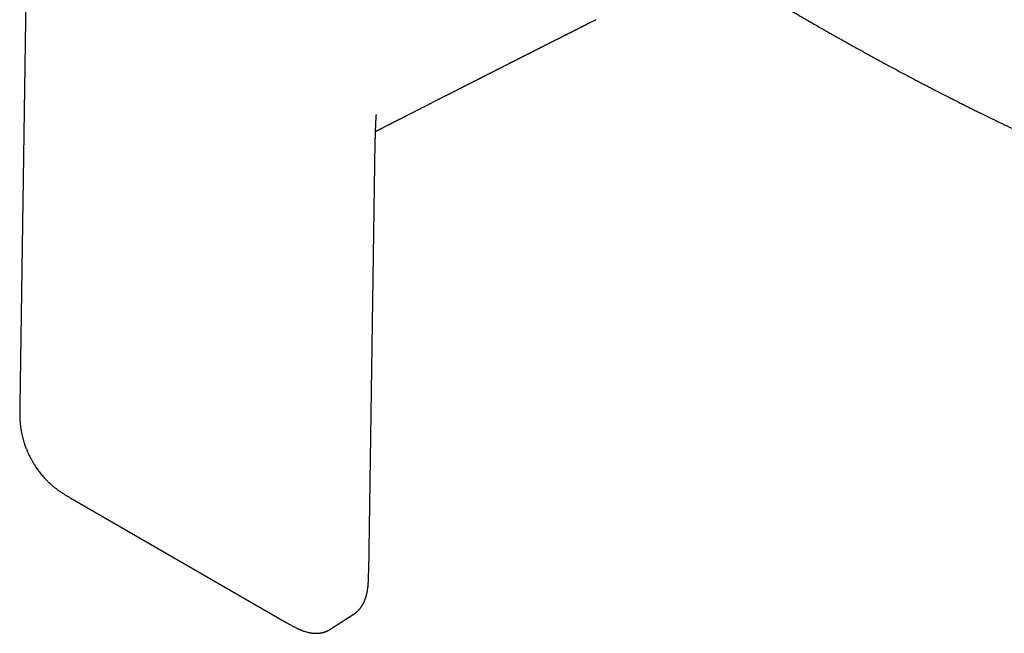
# Model space of a CAD drawing. Header units: millimetres. Extents: x 8 to 636, y 12 to 614.
# Tile 7 of 14: x 476 to 563, y 89 to 144. Entities that reach past the tile are written whole.
import ezdxf

# ---------------------------------------------------------------- set-up
doc = ezdxf.new("R2010")
doc.units = ezdxf.units.MM

msp = doc.modelspace()

# ---------------------------------------------------------------- linework, layer by layer
at = {"color": 7, "linetype": 'Continuous', "lineweight": 30}
for p, q in [((476.374, 159.566), (475.624, 109.492)), ((506.632, 94.62), (507.175, 130.863)), ((480.174, 101.224), (499.306, 90.179)), ((503.272, 89.599), (505.262, 90.882))]:
    msp.add_line(p, q, dxfattribs=at)
for points, knots in [([(536.784, 149.048), (536.816, 149.028), (537.017, 148.901), (537.384, 148.672), (537.76, 148.437), (538.006, 148.284), (538.12, 148.213), (538.223, 148.149), (538.315, 148.092), (538.395, 148.043), (538.459, 148.003), (538.509, 147.972), (538.546, 147.949), (538.577, 147.93), (538.604, 147.913), (538.631, 147.896), (538.667, 147.874), (538.715, 147.845), (538.777, 147.806), (538.851, 147.761), (538.943, 147.704), (539.052, 147.637), (539.175, 147.561), (539.306, 147.481), (539.442, 147.397), (539.585, 147.309), (539.746, 147.211), (539.925, 147.102), (540.122, 146.981), (540.33, 146.855), (540.546, 146.723), (540.771, 146.587), (541.003, 146.446), (541.239, 146.303), (541.476, 146.161), (541.741, 146.001), (542.032, 145.827), (542.347, 145.638), (542.651, 145.457), (542.944, 145.283), (543.225, 145.116), (543.496, 144.956), (543.755, 144.803), (543.996, 144.661), (544.218, 144.531), (544.422, 144.411), (544.618, 144.296), (544.805, 144.187), (544.982, 144.084), (545.151, 143.985), (545.487, 143.79), (545.996, 143.495), (546.685, 143.099), (547.251, 142.775), (547.691, 142.525), (547.995, 142.353), (548.292, 142.185), (548.513, 142.06), (548.662, 141.976), (548.742, 141.931), (548.82, 141.887), (548.896, 141.844), (548.966, 141.805), (549.023, 141.774), (549.067, 141.749), (549.1, 141.73), (549.131, 141.713), (549.163, 141.695), (549.2, 141.674), (549.25, 141.646), (549.318, 141.608), (549.404, 141.56), (549.501, 141.506), (549.611, 141.444), (549.854, 141.309), (550.211, 141.111), (550.68, 140.852), (551.124, 140.607), (551.56, 140.368), (551.989, 140.134), (552.426, 139.897), (552.873, 139.655), (553.329, 139.41), (553.794, 139.161), (554.267, 138.909), (554.751, 138.652), (555.145, 138.444), (555.448, 138.285), (555.654, 138.176), (555.863, 138.067), (556.073, 137.958), (556.282, 137.849), (556.487, 137.742), (556.688, 137.638), (556.885, 137.536), (557.076, 137.438), (557.254, 137.346), (557.42, 137.26), (557.574, 137.181), (557.716, 137.108), (557.845, 137.042), (557.962, 136.982), (558.067, 136.929), (558.151, 136.886), (558.216, 136.853), (558.264, 136.829), (558.305, 136.807), (558.34, 136.79), (558.371, 136.774), (558.407, 136.756), (558.454, 136.732), (558.515, 136.701), (558.589, 136.663), (558.677, 136.619), (558.779, 136.567), (558.893, 136.509), (559.038, 136.436), (559.209, 136.35), (559.398, 136.254), (559.586, 136.16), (559.854, 136.026), (560.198, 135.854), (560.615, 135.647), (560.969, 135.472), (561.263, 135.327), (561.501, 135.21), (561.741, 135.092), (561.988, 134.972), (562.243, 134.847), (562.507, 134.719), (562.78, 134.587), (563.063, 134.45), (563.336, 134.319), (563.597, 134.194), (563.845, 134.075), (564.1, 133.954), (564.361, 133.83), (564.623, 133.706), (564.88, 133.585), (565.126, 133.468), (565.363, 133.358), (565.585, 133.254), (565.794, 133.156), (565.99, 133.065), (566.145, 132.993), (566.263, 132.938), (566.345, 132.9), (566.426, 132.863), (566.502, 132.827), (566.578, 132.792), (566.65, 132.759), (566.714, 132.73), (566.766, 132.706), (566.803, 132.689), (566.832, 132.676), (566.859, 132.663), (566.893, 132.647), (566.939, 132.626), (566.999, 132.599), (567.074, 132.564), (567.161, 132.524), (567.257, 132.481), (567.357, 132.435), (567.46, 132.388), (567.626, 132.312), (567.86, 132.206), (568.175, 132.063), (568.511, 131.911), (568.871, 131.75), (569.242, 131.583), (569.625, 131.413), (570.015, 131.241), (570.436, 131.056), (570.888, 130.858), (571.373, 130.647), (571.866, 130.433), (572.26, 130.264), (572.551, 130.14), (572.738, 130.061), (572.924, 129.981), (573.107, 129.904), (573.282, 129.83), (573.445, 129.761), (573.592, 129.699), (573.724, 129.644), (573.841, 129.595), (573.947, 129.55), (574.043, 129.51), (574.129, 129.475), (574.207, 129.442), (574.276, 129.413), (574.336, 129.388), (574.376, 129.372), (574.405, 129.36), (574.428, 129.35), (574.459, 129.337), (574.503, 129.319), (574.562, 129.295), (574.638, 129.263), (574.725, 129.227), (574.824, 129.186), (574.934, 129.141), (575.057, 129.09), (575.191, 129.035), (575.338, 128.975), (575.497, 128.909), (575.663, 128.842), (575.835, 128.771), (576.013, 128.699), (576.201, 128.623), (576.4, 128.543), (576.609, 128.458), (576.751, 128.401), (576.824, 128.372)], [0, 0, 0, 0, 0.0024333, 0.0150363, 0.0274761, 0.0305985, 0.0334431, 0.0360085, 0.0382948, 0.040302, 0.0420301, 0.0430914, 0.044011, 0.0447888, 0.0454248, 0.046034, 0.0468529, 0.0480964, 0.0496411, 0.0514871, 0.0536342, 0.0565334, 0.0596155, 0.062861, 0.0662698, 0.0698419, 0.0735774, 0.0782754, 0.0832085, 0.0883768, 0.0937802, 0.0994187, 0.1051853, 0.1111575, 0.1170747, 0.1228592, 0.1309906, 0.1388444, 0.1464207, 0.1537196, 0.1607411, 0.1674852, 0.173952, 0.1801414, 0.1854629, 0.1905608, 0.1954352, 0.2000859, 0.204513, 0.2087166, 0.2127399, 0.2296128, 0.2467912, 0.2642751, 0.2719394, 0.2796222, 0.2870412, 0.2941402, 0.2961619, 0.298156, 0.3001226, 0.3020605, 0.3038278, 0.3053246, 0.3063109, 0.3071302, 0.3078226, 0.3086093, 0.3095243, 0.3105677, 0.3124089, 0.3145494, 0.3169893, 0.3197286, 0.3227612, 0.3351618, 0.3464137, 0.3578355, 0.3683665, 0.379038, 0.3899109, 0.4010699, 0.4125159, 0.4240369, 0.4358349, 0.4479101, 0.4602627, 0.4653731, 0.4705295, 0.4757321, 0.4809806, 0.4862693, 0.4914001, 0.4962771, 0.5013487, 0.5061132, 0.5105705, 0.5147206, 0.5185635, 0.522099, 0.5253272, 0.5282481, 0.5308615, 0.5331675, 0.5345108, 0.5357218, 0.5367696, 0.5376354, 0.5383226, 0.5391126, 0.5402973, 0.5418189, 0.5436774, 0.5458729, 0.5484054, 0.5512749, 0.5544815, 0.5592636, 0.5640127, 0.5686997, 0.5733246, 0.5840865, 0.5944964, 0.6045542, 0.6105986, 0.6165081, 0.6224101, 0.628567, 0.6349869, 0.6415482, 0.6483633, 0.6554324, 0.6627556, 0.6687972, 0.6750014, 0.6813686, 0.6878985, 0.6945797, 0.7010045, 0.7071703, 0.7130769, 0.7187243, 0.7238507, 0.7287429, 0.7334007, 0.7355153, 0.7375778, 0.7395881, 0.7415437, 0.7433404, 0.7452877, 0.7469031, 0.7481865, 0.7491381, 0.7496912, 0.750362, 0.7512078, 0.7522286, 0.7538158, 0.7556983, 0.7578762, 0.7603251, 0.7628519, 0.7654152, 0.768015, 0.7753526, 0.7829663, 0.7916254, 0.8006165, 0.8099397, 0.8195397, 0.8293054, 0.8392337, 0.8511441, 0.863281, 0.8756446, 0.8882353, 0.8928701, 0.897535, 0.9022299, 0.9069024, 0.9112986, 0.9153852, 0.919162, 0.9223518, 0.9252812, 0.9279501, 0.9303584, 0.9325061, 0.9343932, 0.9362211, 0.9377122, 0.9388666, 0.9392733, 0.9398576, 0.9406285, 0.9415862, 0.9431535, 0.945053, 0.9472845, 0.9497392, 0.9525001, 0.9555673, 0.9589408, 0.9626207, 0.9666072, 0.9709003, 0.9751052, 0.9795679, 0.9842887, 0.9892675, 0.9945046, 1, 1, 1, 1]), ([(507.241, 133.82), (507.274, 133.836), (507.326, 133.863), (507.399, 133.9), (507.459, 133.931), (507.518, 133.961), (507.572, 133.989), (507.617, 134.012), (507.655, 134.031), (507.691, 134.049), (507.73, 134.069), (507.778, 134.094), (507.836, 134.123), (507.902, 134.157), (507.99, 134.202), (508.096, 134.256), (508.213, 134.316), (508.321, 134.372), (508.421, 134.423), (508.511, 134.469), (508.587, 134.507), (508.655, 134.542), (508.721, 134.576), (508.796, 134.614), (508.879, 134.657), (508.966, 134.701), (509.054, 134.746), (509.14, 134.79), (509.224, 134.833), (509.304, 134.874), (509.378, 134.911), (509.443, 134.945), (509.51, 134.979), (509.585, 135.017), (509.675, 135.063), (509.774, 135.113), (509.892, 135.174), (510.024, 135.241), (510.166, 135.314), (510.299, 135.382), (510.429, 135.448), (510.561, 135.515), (510.689, 135.58), (510.812, 135.643), (510.928, 135.702), (511.041, 135.76), (511.147, 135.814), (511.249, 135.866), (511.349, 135.917), (511.451, 135.969), (511.557, 136.023), (511.665, 136.078), (511.775, 136.134), (511.883, 136.189), (511.987, 136.242), (512.084, 136.292), (512.182, 136.341), (512.284, 136.394), (512.394, 136.449), (512.507, 136.507), (512.622, 136.566), (512.736, 136.624), (512.844, 136.679), (512.947, 136.731), (513.048, 136.783), (513.153, 136.836), (513.262, 136.892), (513.376, 136.95), (513.483, 137.004), (513.58, 137.053), (513.663, 137.095), (513.737, 137.133), (513.807, 137.169), (513.878, 137.205), (513.955, 137.245), (514.042, 137.288), (514.135, 137.336), (514.233, 137.386), (514.333, 137.437), (514.426, 137.484), (514.511, 137.527), (514.589, 137.567), (514.667, 137.607), (514.742, 137.645), (514.809, 137.679), (514.864, 137.707), (514.91, 137.73), (514.948, 137.749), (514.983, 137.767), (515.019, 137.786), (515.065, 137.809), (515.12, 137.837), (515.186, 137.87), (515.257, 137.906), (515.332, 137.945), (515.411, 137.985), (515.495, 138.027), (515.578, 138.07), (515.656, 138.11), (515.724, 138.144), (515.78, 138.173), (515.826, 138.196), (515.87, 138.218), (515.919, 138.243), (515.979, 138.274), (516.047, 138.308), (516.121, 138.346), (516.198, 138.385), (516.277, 138.425), (516.36, 138.467), (516.438, 138.507), (516.508, 138.542), (516.566, 138.572), (516.617, 138.597), (516.659, 138.619), (516.696, 138.638), (516.735, 138.658), (516.783, 138.682), (516.844, 138.713), (516.912, 138.747), (516.99, 138.787), (517.075, 138.83), (517.169, 138.878), (517.264, 138.926), (517.355, 138.972), (517.436, 139.013), (517.497, 139.044), (517.541, 139.067), (517.574, 139.084), (517.61, 139.102), (517.652, 139.123), (517.708, 139.151), (517.775, 139.185), (517.852, 139.225), (517.934, 139.266), (518.02, 139.309), (518.109, 139.355), (518.196, 139.399), (518.275, 139.439), (518.338, 139.471), (518.385, 139.495), (518.422, 139.514), (518.459, 139.532), (518.501, 139.554), (518.551, 139.579), (518.637, 139.623), (518.759, 139.684), (518.887, 139.749), (518.992, 139.803), (519.069, 139.842), (519.139, 139.877), (519.196, 139.906), (519.24, 139.928), (519.275, 139.946), (519.308, 139.963), (519.348, 139.983), (519.403, 140.011), (519.47, 140.045), (519.543, 140.082), (519.62, 140.121), (519.699, 140.161), (519.779, 140.202), (519.855, 140.24), (519.924, 140.275), (519.982, 140.304), (520.034, 140.33), (520.079, 140.353), (520.117, 140.373), (520.151, 140.39), (520.189, 140.409), (520.238, 140.434), (520.301, 140.466), (520.371, 140.501), (520.446, 140.539), (520.524, 140.579), (520.604, 140.619), (520.683, 140.659), (520.76, 140.698), (520.83, 140.734), (520.892, 140.765), (520.945, 140.792), (520.989, 140.814), (521.029, 140.835), (521.072, 140.856), (521.123, 140.882), (521.182, 140.912), (521.247, 140.945), (521.316, 140.98), (521.385, 141.015), (521.456, 141.05), (521.527, 141.087), (521.599, 141.123), (521.668, 141.158), (521.734, 141.191), (521.792, 141.221), (521.843, 141.246), (521.887, 141.269), (521.933, 141.292), (521.987, 141.319), (522.049, 141.351), (522.117, 141.385), (522.19, 141.422), (522.267, 141.461), (522.348, 141.502), (522.433, 141.545), (522.515, 141.586), (522.59, 141.624), (522.653, 141.656), (522.705, 141.682), (522.753, 141.706), (522.804, 141.732), (522.868, 141.764), (522.942, 141.802), (523.025, 141.844), (523.114, 141.889), (523.203, 141.934), (523.288, 141.977), (523.366, 142.016), (523.438, 142.053), (523.501, 142.084), (523.552, 142.11), (523.599, 142.134), (523.65, 142.16), (523.714, 142.192), (523.791, 142.231), (523.877, 142.274), (523.966, 142.319), (524.049, 142.361), (524.121, 142.398), (524.18, 142.427), (524.228, 142.451), (524.269, 142.472), (524.312, 142.494), (524.362, 142.519), (524.423, 142.55), (524.492, 142.585), (524.568, 142.623), (524.645, 142.662), (524.72, 142.7), (524.796, 142.738), (524.873, 142.777), (524.95, 142.816), (525.018, 142.85), (525.073, 142.878), (525.116, 142.9), (525.154, 142.919), (525.197, 142.941), (525.248, 142.966), (525.307, 142.996), (525.373, 143.029), (525.443, 143.065), (525.515, 143.101), (525.588, 143.138), (525.66, 143.174), (525.731, 143.21), (525.799, 143.244), (525.863, 143.276), (525.918, 143.304), (525.963, 143.327), (526.004, 143.348), (526.045, 143.368), (526.094, 143.393), (526.15, 143.421), (526.228, 143.46), (526.325, 143.509), (526.438, 143.567), (526.536, 143.616), (526.616, 143.656), (526.677, 143.687), (526.734, 143.716), (526.778, 143.738), (526.802, 143.75), (526.809, 143.754)], [0, 0, 0, 0, 0.0050009, 0.0080642, 0.0111858, 0.014329, 0.0171195, 0.0194596, 0.0213495, 0.0228996, 0.0249318, 0.0274176, 0.0303569, 0.0337499, 0.0375618, 0.0439952, 0.0499985, 0.0555717, 0.0607117, 0.0653436, 0.0694351, 0.0723881, 0.0757514, 0.0796173, 0.0839844, 0.0885308, 0.0930142, 0.0974344, 0.1017915, 0.105987, 0.1097558, 0.1130835, 0.1160483, 0.1199926, 0.1246354, 0.1299043, 0.1351714, 0.1428713, 0.1502061, 0.1570107, 0.1633654, 0.1700841, 0.177291, 0.1831252, 0.189083, 0.1949851, 0.2004544, 0.205492, 0.2106012, 0.2157848, 0.2212267, 0.2267912, 0.2324674, 0.2381396, 0.2434351, 0.2483258, 0.2531197, 0.258461, 0.2641113, 0.2699184, 0.2758491, 0.2818097, 0.2873769, 0.2924993, 0.2975369, 0.3029026, 0.308571, 0.3143875, 0.3203266, 0.3249977, 0.3292612, 0.3330625, 0.3364255, 0.3399693, 0.3439664, 0.348358, 0.3531916, 0.3583169, 0.3634364, 0.3685421, 0.3725442, 0.3765378, 0.3805229, 0.3844814, 0.3880833, 0.390719, 0.3930218, 0.394992, 0.396639, 0.3984118, 0.4005549, 0.4035562, 0.4069827, 0.4106086, 0.414423, 0.4185002, 0.4227728, 0.4272222, 0.4313142, 0.4348027, 0.4376415, 0.4398982, 0.441869, 0.4443504, 0.4474543, 0.4510455, 0.4548137, 0.458733, 0.4628033, 0.4670247, 0.4713844, 0.4747683, 0.4777509, 0.4803321, 0.4825119, 0.4842904, 0.4859872, 0.4885203, 0.4916376, 0.4952399, 0.4989856, 0.5035942, 0.5083653, 0.5132989, 0.5181657, 0.5223079, 0.5256844, 0.5275234, 0.5290626, 0.5308347, 0.5329919, 0.5355341, 0.5393442, 0.5433039, 0.5473696, 0.5518435, 0.5564392, 0.5610718, 0.5651504, 0.5685612, 0.5706963, 0.5724498, 0.5741648, 0.5763141, 0.5789005, 0.5819112, 0.5895043, 0.5974607, 0.6015752, 0.6056508, 0.6092379, 0.6122983, 0.6143335, 0.6160434, 0.6175536, 0.6193792, 0.6223045, 0.625846, 0.6296584, 0.6335716, 0.6375857, 0.6417005, 0.6459162, 0.649212, 0.6521907, 0.6548286, 0.6571258, 0.6590823, 0.660698, 0.6623331, 0.6649576, 0.6681908, 0.6718945, 0.6757324, 0.6796892, 0.6837649, 0.6879596, 0.6918951, 0.6955315, 0.6986953, 0.7013868, 0.7036057, 0.7054196, 0.7075331, 0.7101339, 0.7132212, 0.7165929, 0.7200896, 0.7237111, 0.7272402, 0.7308803, 0.7346314, 0.738261, 0.7414596, 0.7446144, 0.7471926, 0.7492197, 0.7514405, 0.7541992, 0.7574281, 0.7609592, 0.7646724, 0.7685676, 0.7727301, 0.7770821, 0.7814677, 0.7853057, 0.7885414, 0.7911747, 0.7932242, 0.7958106, 0.799064, 0.8029324, 0.8071629, 0.811722, 0.8166096, 0.8206803, 0.8248376, 0.8285342, 0.8317, 0.8343348, 0.8364388, 0.8388684, 0.8421191, 0.8462225, 0.8506709, 0.8551946, 0.8597935, 0.8633397, 0.8663386, 0.8687419, 0.870598, 0.872681, 0.8752596, 0.8783339, 0.8819037, 0.8859045, 0.8898607, 0.8936761, 0.8973508, 0.9015011, 0.905456, 0.9090415, 0.9119755, 0.9138713, 0.915633, 0.9177982, 0.9203781, 0.9233726, 0.9267819, 0.9304685, 0.9341057, 0.9378482, 0.9415213, 0.9451248, 0.9486589, 0.9520026, 0.9548243, 0.9571051, 0.958922, 0.9609773, 0.9634398, 0.9663096, 0.9695867, 0.9753102, 0.9811091, 0.9869446, 0.990143, 0.9933521, 0.9963264, 0.9988433, 1, 1, 1, 1]), ([(507.176, 130.864), (507.176, 130.891), (507.177, 130.954), (507.179, 131.049), (507.181, 131.142), (507.182, 131.219), (507.183, 131.281), (507.184, 131.327), (507.184, 131.361), (507.185, 131.388), (507.185, 131.416), (507.186, 131.45), (507.187, 131.491), (507.187, 131.537), (507.189, 131.606), (507.19, 131.694), (507.192, 131.796), (507.194, 131.903), (507.196, 132.012), (507.198, 132.124), (507.2, 132.23), (507.202, 132.334), (507.205, 132.442), (507.207, 132.559), (507.21, 132.681), (507.212, 132.786), (507.214, 132.87), (507.216, 132.927), (507.217, 132.978), (507.218, 133.021), (507.219, 133.059), (507.22, 133.099), (507.221, 133.146), (507.223, 133.203), (507.224, 133.27), (507.226, 133.34), (507.228, 133.409), (507.231, 133.488), (507.233, 133.574), (507.236, 133.667), (507.239, 133.749), (507.241, 133.819), (507.243, 133.877), (507.245, 133.928), (507.247, 133.98), (507.249, 134.041), (507.252, 134.124), (507.256, 134.225), (507.261, 134.337), (507.265, 134.445), (507.27, 134.547), (507.274, 134.634), (507.278, 134.713), (507.281, 134.789), (507.285, 134.866), (507.29, 134.94), (507.294, 135.012), (507.298, 135.072), (507.301, 135.124), (507.303, 135.16), (507.305, 135.189), (507.307, 135.21), (507.308, 135.221), (507.308, 135.227), (507.309, 135.232), (507.309, 135.235), (507.309, 135.235), (507.309, 135.235)], [0, 0, 0, 0, 0.019027, 0.044207, 0.065783, 0.083752, 0.098117, 0.108876, 0.116311, 0.12148, 0.127977, 0.135913, 0.145289, 0.156104, 0.168359, 0.193281, 0.217215, 0.23976, 0.267778, 0.293446, 0.317826, 0.341163, 0.365837, 0.393022, 0.421458, 0.451042, 0.46612, 0.479515, 0.491223, 0.501243, 0.509577, 0.518025, 0.528591, 0.541834, 0.557731, 0.574289, 0.590233, 0.605564, 0.628415, 0.649752, 0.669364, 0.684708, 0.697936, 0.709047, 0.719567, 0.733325, 0.7505, 0.776151, 0.801867, 0.826601, 0.849225, 0.869997, 0.884615, 0.902079, 0.920455, 0.935665, 0.950045, 0.966519, 0.974519, 0.981682, 0.988146, 0.991123, 0.993589, 0.994701, 0.995804, 0.998197, 1, 1, 1, 1]), ([(507.308, 135.232), (507.308, 135.231), (507.308, 135.231), (507.309, 135.233), (507.309, 135.239), (507.311, 135.251), (507.314, 135.27), (507.318, 135.294), (507.322, 135.32), (507.324, 135.332), (507.325, 135.337), (507.325, 135.336), (507.325, 135.336)], [0, 0, 0, 0, 0.022296, 0.120204, 0.210364, 0.309356, 0.423649, 0.570744, 0.701895, 0.820242, 0.952131, 1, 1, 1, 1]), ([(475.624, 109.493), (475.622, 109.428), (475.62, 109.302), (475.618, 109.119), (475.617, 108.949), (475.618, 108.792), (475.62, 108.649), (475.623, 108.518), (475.627, 108.402), (475.632, 108.299), (475.637, 108.21), (475.641, 108.135), (475.645, 108.075), (475.649, 108.029), (475.651, 107.997), (475.653, 107.976), (475.654, 107.959), (475.656, 107.938), (475.659, 107.91), (475.662, 107.874), (475.668, 107.808), (475.678, 107.714), (475.693, 107.583), (475.713, 107.437), (475.738, 107.274), (475.772, 107.087), (475.814, 106.879), (475.867, 106.656), (475.924, 106.441), (475.984, 106.235), (476.047, 106.04), (476.11, 105.856), (476.175, 105.681), (476.243, 105.51), (476.32, 105.327), (476.409, 105.13), (476.511, 104.918), (476.623, 104.7), (476.732, 104.503), (476.835, 104.328), (476.929, 104.176), (477.031, 104.019), (477.143, 103.854), (477.268, 103.68), (477.399, 103.507), (477.535, 103.337), (477.676, 103.171), (477.827, 103.001), (477.99, 102.828), (478.164, 102.655), (478.348, 102.483), (478.544, 102.314), (478.749, 102.148), (478.965, 101.986), (479.19, 101.827), (479.424, 101.672), (479.667, 101.521), (479.918, 101.371), (480.088, 101.273), (480.174, 101.223)], [0, 0, 0, 0, 0.021595, 0.041705, 0.060312, 0.077402, 0.092969, 0.107009, 0.11952, 0.1305, 0.139949, 0.147868, 0.154257, 0.159115, 0.162441, 0.164229, 0.165621, 0.167799, 0.170764, 0.174517, 0.179058, 0.191165, 0.203799, 0.219527, 0.236014, 0.25328, 0.276342, 0.298746, 0.320187, 0.340663, 0.360173, 0.378396, 0.395691, 0.412596, 0.430142, 0.450897, 0.472532, 0.495068, 0.518484, 0.534546, 0.550972, 0.567952, 0.586335, 0.606226, 0.627628, 0.64718, 0.66785, 0.68964, 0.712554, 0.736593, 0.761746, 0.7879, 0.815062, 0.843266, 0.872533, 0.902868, 0.934255, 0.966654, 1, 1, 1, 1]), ([(505.261, 90.88), (505.28, 90.892), (505.314, 90.914), (505.356, 90.943), (505.384, 90.963), (505.405, 90.978), (505.428, 90.995), (505.456, 91.016), (505.488, 91.041), (505.52, 91.068), (505.551, 91.094), (505.585, 91.123), (505.62, 91.155), (505.657, 91.19), (505.692, 91.225), (505.722, 91.255), (505.748, 91.283), (505.774, 91.312), (505.807, 91.348), (505.842, 91.39), (505.878, 91.435), (505.913, 91.48), (505.949, 91.53), (505.99, 91.588), (506.033, 91.653), (506.075, 91.722), (506.114, 91.789), (506.149, 91.852), (506.177, 91.908), (506.202, 91.959), (506.225, 92.008), (506.249, 92.061), (506.275, 92.121), (506.303, 92.19), (506.329, 92.261), (506.355, 92.333), (506.379, 92.407), (506.403, 92.484), (506.424, 92.56), (506.443, 92.631), (506.459, 92.697), (506.476, 92.769), (506.494, 92.856), (506.514, 92.962), (506.533, 93.077), (506.548, 93.182), (506.56, 93.273), (506.569, 93.347), (506.577, 93.42), (506.583, 93.483), (506.587, 93.534), (506.591, 93.572), (506.593, 93.603), (506.595, 93.63), (506.598, 93.661), (506.6, 93.698), (506.603, 93.746), (506.607, 93.803), (506.611, 93.871), (506.615, 93.954), (506.619, 94.056), (506.623, 94.176), (506.627, 94.311), (506.63, 94.461), (506.631, 94.566), (506.632, 94.62)], [0, 0, 0, 0, 0.0145, 0.02534, 0.032539, 0.037782, 0.043966, 0.053573, 0.064248, 0.073873, 0.084856, 0.095326, 0.107791, 0.122177, 0.135093, 0.14594, 0.155052, 0.165127, 0.176757, 0.193259, 0.208413, 0.22208, 0.23781, 0.25638, 0.277226, 0.298477, 0.319313, 0.337693, 0.353474, 0.367331, 0.380915, 0.3943, 0.411736, 0.430207, 0.449968, 0.467671, 0.486698, 0.507009, 0.526599, 0.544343, 0.560255, 0.575012, 0.597574, 0.62314, 0.651419, 0.679618, 0.69715, 0.714363, 0.731257, 0.747099, 0.757534, 0.766143, 0.772927, 0.778643, 0.785034, 0.793637, 0.804449, 0.817467, 0.832685, 0.850099, 0.873882, 0.900795, 0.930813, 0.963897, 1, 1, 1, 1]), ([(499.306, 90.179), (499.359, 90.148), (499.461, 90.089), (499.608, 90.005), (499.745, 89.928), (499.87, 89.86), (499.984, 89.8), (500.085, 89.748), (500.174, 89.703), (500.252, 89.665), (500.316, 89.635), (500.367, 89.612), (500.406, 89.594), (500.439, 89.579), (500.465, 89.567), (500.49, 89.556), (500.52, 89.544), (500.558, 89.528), (500.606, 89.507), (500.662, 89.485), (500.744, 89.453), (500.845, 89.416), (500.961, 89.377), (501.065, 89.345), (501.157, 89.319), (501.232, 89.3), (501.291, 89.287), (501.336, 89.277), (501.378, 89.268), (501.418, 89.261), (501.46, 89.253), (501.516, 89.244), (501.589, 89.234), (501.676, 89.224), (501.766, 89.216), (501.855, 89.211), (501.938, 89.21), (502.011, 89.21), (502.076, 89.212), (502.137, 89.215), (502.202, 89.221), (502.272, 89.228), (502.342, 89.238), (502.408, 89.249), (502.468, 89.26), (502.526, 89.273), (502.586, 89.288), (502.642, 89.303), (502.691, 89.318), (502.731, 89.331), (502.771, 89.345), (502.814, 89.361), (502.859, 89.379), (502.902, 89.397), (502.941, 89.414), (502.977, 89.43), (503.015, 89.449), (503.053, 89.468), (503.089, 89.487), (503.12, 89.505), (503.148, 89.52), (503.18, 89.539), (503.221, 89.565), (503.253, 89.585), (503.271, 89.596)], [0, 0, 0, 0, 0.039322, 0.0759402, 0.1097927, 0.1408338, 0.169031, 0.1939341, 0.2160563, 0.2353864, 0.2519194, 0.2632311, 0.2729006, 0.2809258, 0.2873051, 0.2927494, 0.2994151, 0.3087144, 0.3206519, 0.3350673, 0.3496668, 0.380795, 0.4090658, 0.4344691, 0.4570061, 0.4771924, 0.4892793, 0.5004547, 0.5107159, 0.5200629, 0.5298731, 0.5415646, 0.5616535, 0.5834935, 0.6064335, 0.6292604, 0.6502143, 0.6696734, 0.684732, 0.6998673, 0.7163829, 0.7344851, 0.7534116, 0.7709371, 0.7862268, 0.8009617, 0.8168816, 0.8338363, 0.8459162, 0.8562382, 0.8662566, 0.8786238, 0.8909699, 0.903081, 0.9138154, 0.9231997, 0.9330901, 0.9446415, 0.9542064, 0.9626103, 0.9697988, 0.9773339, 0.9873821, 1, 1, 1, 1])]:
    msp.add_open_spline(points, degree=3, knots=knots, dxfattribs=at)

doc.saveas('drawing.dxf')
